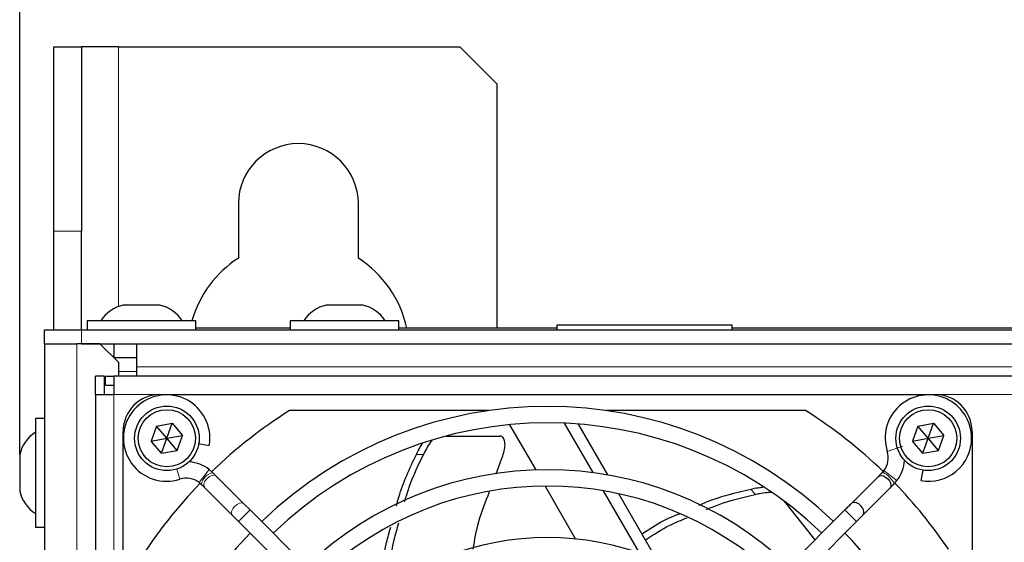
# Model space of a CAD drawing. Header units: millimetres. Extents: x 5 to 418, y 2 to 292.
# Tile 41 of 52: x 58 to 84, y 239 to 253. Entities that reach past the tile are written whole.
import ezdxf

# ---------------------------------------------------------------- set-up
doc = ezdxf.new("R2010")
doc.units = ezdxf.units.MM
doc.layers.add('SLD-0', color=7, linetype='Continuous')
doc.styles.add('SLDTEXTSTYLE1', font='TXT', dxfattribs={"width": 0.605})
doc.dimstyles.new('SLDDIMSTYLE0', dxfattribs={"dimtxt": 3.081982, "dimasz": 3.5, "dimexe": 0, "dimexo": 0.0625, "dimgap": 0.770496, "dimtad": 1, "dimdec": 1, "dimlfac": 4, "dimrnd": 1e-09, "dimzin": 12, "dimdsep": 46, "dimtxsty": 'SLDTEXTSTYLE1', "dimsah": 1, "dimcen": 0.09, "dimadec": 0, "dimazin": 3, "dimtfac": 1, "dimtofl": 0, "dimtmove": 0, "dimatfit": 3, "dimfxl": 1, "dimfrac": 2, "dimtolj": 1, "dimtzin": 12, "dimarcsym": 0})

# ---------------------------------------------------------------- blocks, each defined once
blk = doc.blocks.new('_D')
at = {"layer": 'SLD-0', "color": 7}
for p, q in [((57.721, 241.137), (57.721, 270.187)), ((141.571, 240.748), (141.571, 270.187)), ((57.721, 269.187), (141.571, 269.187))]:
    blk.add_line(p, q, dxfattribs=at)
for points in [[(57.721, 269.187), (61.221, 268.727), (61.221, 269.647)], [(141.571, 269.187), (138.071, 269.647), (138.071, 268.727)]]:
    blk.add_solid(points, dxfattribs=at)
at = {"layer": 'SLD-0', "color": 7, "insert": (94.355, 273.28), "char_height": 3.175, "attachment_point": 1, "style": 'SLDTEXTSTYLE1'}
blk.add_mtext('335,4', dxfattribs=at)

msp = doc.modelspace()

# ---------------------------------------------------------------- linework, layer by layer
at = {"color": 7, "linetype": 'Continuous', "lineweight": 25}
for p, q in [((58.6465, 252.1875), (59.3965, 252.1875)), ((58.6465, 247.1875), (58.6465, 252.1875)), ((59.3965, 252.1875), (59.3965, 247.1875)), ((60.3965, 252.1875), (59.3965, 252.1875)), ((60.3965, 252.1875), (69.6465, 252.1875)), ((70.6465, 251.1875), (69.6465, 252.1875)), ((70.6465, 251.1875), (70.6465, 244.5625)), ((63.6465, 247.9375), (63.6465, 246.4592)), ((66.8965, 246.4592), (66.8965, 247.9375)), ((58.6465, 244.5125), (58.6465, 247.1875)), ((59.3965, 244.5125), (59.3965, 247.1875)), ((61.5215, 245.1875), (60.5215, 245.1875)), ((67.0215, 245.1875), (66.0215, 245.1875)), ((59.5465, 244.7625), (59.5465, 244.5125)), ((62.4965, 244.7625), (59.5465, 244.7625)), ((62.4965, 244.5125), (62.4965, 244.7625)), ((65.0465, 244.7625), (65.0465, 244.5125)), ((67.9965, 244.7625), (65.0465, 244.7625)), ((67.9965, 244.5125), (67.9965, 244.7625)), ((72.2715, 244.6375), (72.2715, 244.5125)), ((72.332, 244.6375), (72.2715, 244.6375)), ((77.0215, 244.6375), (72.332, 244.6375)), ((77.0215, 244.5125), (77.0215, 244.6375)), ((58.3965, 244.1375), (58.3965, 244.5125)), ((58.3965, 244.5125), (59.3965, 244.5125)), ((59.3965, 244.5125), (139.8965, 244.5125)), ((65.0465, 244.5625), (62.4965, 244.5625)), ((72.2715, 244.5625), (67.9965, 244.5625)), ((88.7965, 244.5625), (77.0215, 244.5625)), ((58.3965, 244.1375), (58.3965, 210.0875)), ((58.3965, 244.1375), (59.2715, 244.1375)), ((59.8965, 244.1375), (59.2715, 244.1375)), ((59.3965, 244.1375), (139.8965, 244.1375)), ((60.3965, 243.6375), (59.8965, 244.1375)), ((60.2715, 244.1375), (60.2715, 243.7625)), ((60.8965, 243.5125), (60.8965, 244.1375)), ((60.2715, 243.7625), (60.8965, 243.7625)), ((60.3965, 243.6375), (60.3965, 243.2625)), ((60.8965, 243.2625), (60.8965, 243.5125)), ((60.0215, 243.2625), (59.7715, 243.2625)), ((59.7715, 242.7625), (59.7715, 243.2625)), ((60.0215, 242.7625), (60.0215, 243.2625)), ((60.0465, 243.0125), (60.0465, 243.2625)), ((60.0465, 243.2625), (60.2715, 243.2625)), ((60.0465, 243.0125), (60.2715, 243.0125)), ((60.2715, 243.2625), (60.2715, 242.7625)), ((108.2715, 243.2625), (60.2715, 243.2625)), ((59.7715, 242.7625), (59.7715, 219.7625)), ((59.7715, 242.7625), (60.2715, 242.7625)), ((61.5215, 242.7625), (82.5215, 242.7625)), ((70.4328, 242.325), (65.0284, 242.325)), ((79.0146, 242.325), (73.6102, 242.325)), ((58.3965, 242.1125), (58.1465, 242.1125)), ((58.1465, 242.1125), (58.1465, 239.2856)), ((61.4303, 241.9063), (61.8566, 241.982)), ((61.709, 241.575), (61.8566, 241.982)), ((61.8566, 241.982), (62.1353, 241.6507)), ((70.9925, 241.9445), (71.7004, 240.7185)), ((72.4731, 241.9845), (73.2468, 240.6443)), ((73.6585, 240.5813), (72.8619, 241.961)), ((82.0553, 241.9063), (82.4816, 241.982)), ((82.334, 241.575), (82.4816, 241.982)), ((82.4816, 241.982), (82.7603, 241.6507)), ((60.5215, 223.4625), (60.5215, 241.7625)), ((61.4303, 241.9063), (61.2826, 241.4993)), ((61.709, 241.575), (61.4303, 241.9063)), ((82.0553, 241.9063), (81.9076, 241.4993)), ((82.334, 241.575), (82.0553, 241.9063)), ((83.5215, 241.7625), (83.5215, 220.7625)), ((61.2826, 241.4993), (61.709, 241.575)), ((61.5614, 241.1679), (61.2826, 241.4993)), ((61.5614, 241.1679), (61.709, 241.575)), ((61.709, 241.575), (62.1353, 241.6507)), ((61.9877, 241.2436), (61.709, 241.575)), ((61.9877, 241.2436), (62.1353, 241.6507)), ((62.5585, 241.4303), (62.8565, 241.3778)), ((69.2765, 241.637), (70.7259, 241.637)), ((81.9076, 241.4993), (82.334, 241.575)), ((82.1864, 241.1679), (81.9076, 241.4993)), ((82.1864, 241.1679), (82.334, 241.575)), ((82.334, 241.575), (82.7603, 241.6507)), ((82.6127, 241.2436), (82.334, 241.575)), ((82.6127, 241.2436), (82.7603, 241.6507)), ((61.5614, 241.1679), (61.9877, 241.2436)), ((82.1864, 241.1679), (82.6127, 241.2436)), ((57.7215, 241.1375), (57.7215, 240.1792)), ((70.6277, 240.6097), (70.772, 241.0076)), ((62.8557, 240.7299), (62.8554, 240.7295)), ((62.9571, 240.6412), (62.8557, 240.7299)), ((62.9572, 240.641), (62.9557, 240.6424)), ((63.0476, 240.5507), (62.9572, 240.641)), ((81.1357, 240.6981), (81.0858, 240.641)), ((82.187, 240.7124), (82.1368, 240.4274)), ((62.5858, 240.3767), (62.6431, 240.3266)), ((63.7982, 239.8001), (63.0476, 240.5507)), ((80.9851, 240.5403), (80.2551, 239.8104)), ((81.4001, 240.3267), (81.4889, 240.4283)), ((81.4889, 240.4283), (81.4888, 240.4283)), ((57.7215, 240.1792), (57.7215, 240.1375)), ((62.6429, 240.3267), (62.7333, 240.2364)), ((62.7333, 240.2364), (63.4839, 239.4857)), ((71.954, 240.2792), (72.7824, 238.8444)), ((73.5309, 240.1522), (74.5041, 238.4667)), ((80.5694, 239.4961), (81.2994, 240.226)), ((74.9859, 238.2822), (73.9537, 240.07)), ((78.4211, 239.877), (79.2643, 238.8196)), ((63.9629, 239.6353), (63.7982, 239.8001)), ((71.0561, 232.5422), (63.9629, 239.6353)), ((80.08, 239.6353), (72.9869, 232.5422)), ((58.1465, 239.2856), (58.1465, 239.1625)), ((63.4839, 239.4857), (63.6486, 239.321)), ((63.6486, 239.321), (70.7418, 232.2278)), ((73.3012, 232.2278), (80.3944, 239.321)), ((58.1465, 239.1625), (58.3965, 239.1625))]:
    msp.add_line(p, q, dxfattribs=at)
at = {"color": 7, "linetype": 'Continuous', "lineweight": 18}
for p, q in [((60.3965, 245.1481), (60.3965, 252.1875)), ((59.3965, 247.1875), (58.6465, 247.1875)), ((59.3965, 244.5125), (59.3965, 244.1375)), ((59.2715, 244.1375), (59.2715, 214.995)), ((60.8965, 243.3875), (60.3965, 243.3875)), ((138.3965, 243.5125), (60.8965, 243.5125)), ((60.2715, 242.7625), (60.2715, 219.7625)), ((61.5215, 242.7625), (60.2715, 242.7625)), ((86.0215, 242.7625), (82.5215, 242.7625)), ((81.6483, 241.3576), (81.2254, 241.2209)), ((68.6591, 241.137), (68.4676, 241.137)), ((61.9743, 240.7411), (62.0631, 240.4664)), ((62.8554, 240.7295), (62.5858, 240.3767)), ((81.4888, 240.4283), (81.1357, 240.6981)), ((77.6453, 240.0479), (77.5259, 240.1976)), ((63.9629, 239.6353), (63.6486, 239.321)), ((80.08, 239.6353), (80.3944, 239.321))]:
    msp.add_line(p, q, dxfattribs=at)
at = {"color": 7, "linetype": 'Continuous', "lineweight": 18, "flags": 128}
for points in [[(81.4001, 240.3267), (81.404, 240.3546), (81.3835, 240.4022), (81.3415, 240.4622), (81.2846, 240.5255), (81.2212, 240.5825), (81.1612, 240.6245), (81.1137, 240.645), (81.0858, 240.6411)], [(63.0476, 240.5507), (63.0443, 240.5538), (62.9952, 240.5748), (62.9302, 240.5682), (62.8591, 240.535), (62.7928, 240.4803), (62.7413, 240.4123), (62.7126, 240.3415), (62.7109, 240.2787), (62.7333, 240.2364)], [(63.7982, 239.8001), (63.7949, 239.8032), (63.7458, 239.8242), (63.6808, 239.8176), (63.6097, 239.7844), (63.5434, 239.7296), (63.492, 239.6617), (63.4632, 239.5909), (63.4615, 239.528), (63.4839, 239.4857)]]:
    msp.add_lwpolyline(points, dxfattribs=at)
at = {"color": 7, "linetype": 'Continuous', "lineweight": 25, "flags": 128}
for points in [[(80.9851, 240.5403), (81.018, 240.5607), (81.0736, 240.566), (81.124, 240.5536), (81.1813, 240.5242), (81.2374, 240.4783), (81.2832, 240.4222), (81.3126, 240.365), (81.325, 240.3146), (81.3197, 240.259), (81.2994, 240.226), (81.2994, 240.226)], [(80.5694, 239.4961), (80.5898, 239.529), (80.5951, 239.5846), (80.5827, 239.6351), (80.5533, 239.6923), (80.5074, 239.7484), (80.4513, 239.7942), (80.3941, 239.8237), (80.3436, 239.8361), (80.288, 239.8308), (80.2551, 239.8104), (80.2551, 239.8104)]]:
    msp.add_lwpolyline(points, dxfattribs=at)
at = {"color": 7, "linetype": 'Continuous', "lineweight": 25}
for centre, radius in [((61.709, 241.575), 0.875), ((61.709, 241.575), 0.775), ((82.334, 241.575), 0.875), ((82.334, 241.575), 0.775)]:
    msp.add_circle(centre, radius, dxfattribs=at)
for centre, radius, start, end in [((65.2715, 247.9375), 1.625, 0, 180), ((65.2715, 243.9375), 3, 122.79717, 164.03799), ((65.2715, 243.9375), 3, 12.0247, 57.20283), ((60.759, 244.2161), 1, 103.74131, 146.88111), ((61.284, 244.2161), 1, 33.11889, 76.25869), ((66.259, 244.2161), 1, 103.74131, 146.88111), ((66.784, 244.2161), 1, 33.11889, 76.25869), ((61.5215, 241.7625), 1, 90, 180), ((61.7027, 241.5812), 1.1716, 0, 287.91104), ((82.3402, 241.5812), 1.1716, 0, 197.91104), ((82.5215, 241.7625), 1, 0, 90), ((72.0215, 231.2625), 13.0875, 122.29889, 134.03176), ((72.0215, 231.2625), 11.176, 46.13948, 133.86052), ((72.0215, 231.2625), 13.0875, 45.98193, 57.70111), ((72.0215, 231.2625), 10.7315, 46.18668, 133.81332), ((58.6929, 240.8999), 1, 123.11889, 166.25869), ((61.7027, 241.5812), 1.1716, 350, 0), ((82.3402, 241.5812), 1.1716, 260, 0), ((80.6816, 241.0452), 0.5715, 322.6142, 17.91104), ((62.2388, 239.9226), 1.016, 52.6142, 85.09978), ((80.6816, 241.0452), 1.016, 322.6142, 356.14475), ((72.0215, 231.2625), 9.4615, 46.346, 133.654), ((72.0215, 231.2625), 13.0875, 135.97749, 147.70111), ((62.2388, 239.9226), 0.5715, 52.6142, 107.91104), ((72.0215, 231.2625), 13.0875, 33.92737, 44.03788), ((58.6929, 240.375), 1, 193.74131, 236.88111), ((72.0215, 231.2625), 9.017, 46.41236, 133.58764), ((72.0215, 231.2625), 11.176, 136.13948, 223.86052), ((72.0215, 231.2625), 7.62, 46.67136, 133.32864), ((72.0215, 231.2625), 11.176, 0, 43.86052)]:
    msp.add_arc(centre, radius, start, end, dxfattribs=at)
at = {"color": 7, "linetype": 'Continuous', "lineweight": 18}
msp.add_arc((63.0274, 240.2586), 0.3904, 100.57886, 169.94787, dxfattribs=at)
at = {"color": 7, "linetype": 'Continuous', "lineweight": 25}
for points, knots in [([(68.4676, 241.137), (68.5, 241.2011), (68.5548, 241.3097), (68.6108, 241.3956), (68.6338, 241.4308)], [0, 0, 0, 0, 0.591156, 1, 1, 1, 1]), ([(68.8836, 241.5161), (68.8606, 241.4843), (68.807, 241.41), (68.7274, 241.2732), (68.6778, 241.1743), (68.6591, 241.137)], [0, 0, 0, 0, 0.31795527, 0.74271537, 1, 1, 1, 1]), ([(70.772, 241.0076), (70.7965, 241.0676), (70.8455, 241.1875), (70.875, 241.3643), (70.8669, 241.5116), (70.82, 241.6066), (70.7646, 241.6355), (70.7314, 241.6368), (70.7259, 241.637)], [0, 0, 0, 0, 0.2017149, 0.4033333, 0.6062759, 0.8012788, 0.9668537, 1, 1, 1, 1]), ([(67.9294, 239.7448), (67.95, 239.8242), (68.0748, 240.3068), (68.2889, 240.7591), (68.4676, 241.137)], [0, 0, 0, 0, 0.1647088, 1, 1, 1, 1]), ([(68.1513, 239.8518), (68.1662, 239.9073), (68.2854, 240.3528), (68.4847, 240.7709), (68.6591, 241.137)], [0, 0, 0, 0, 0.124511, 1, 1, 1, 1]), ([(81.0858, 240.641), (81.0681, 240.6234), (81.0319, 240.5872), (81.0009, 240.5562), (80.9851, 240.5403)], [0, 0, 0, 0, 0.487972, 1, 1, 1, 1]), ([(70.008, 238.5674), (70.0496, 238.8192), (70.1384, 239.3564), (70.3441, 239.8608), (70.4533, 240.1287)], [0, 0, 0, 0, 0.4687453, 1, 1, 1, 1]), ([(76.1244, 239.7601), (76.1919, 239.7902), (76.6396, 239.9898), (77.1189, 240.1022), (77.5259, 240.1976)], [0, 0, 0, 0, 0.1507674, 1, 1, 1, 1]), ([(77.5259, 240.1976), (77.5963, 240.2124), (77.7125, 240.2367), (77.8123, 240.2463), (77.8517, 240.2501)], [0, 0, 0, 0, 0.6056551, 1, 1, 1, 1]), ([(78.0891, 240.1093), (78.0476, 240.1073), (77.9538, 240.1029), (77.7944, 240.0795), (77.6861, 240.0566), (77.6453, 240.0479)], [0, 0, 0, 0, 0.3309503, 0.7476174, 1, 1, 1, 1]), ([(81.2994, 240.226), (81.3152, 240.2419), (81.3462, 240.2729), (81.3824, 240.3091), (81.4001, 240.3267)], [0, 0, 0, 0, 0.512028, 1, 1, 1, 1]), ([(76.3281, 239.6455), (76.3794, 239.6678), (76.8007, 239.8517), (77.2503, 239.9561), (77.6453, 240.0479)], [0, 0, 0, 0, 0.1215584, 1, 1, 1, 1]), ([(80.2551, 239.8104), (80.2281, 239.7834), (80.1749, 239.7302), (80.1114, 239.6666), (80.08, 239.6353)], [0, 0, 0, 0, 0.5072627, 1, 1, 1, 1]), ([(67.7006, 237.5122), (67.7337, 237.954), (67.7788, 238.5551), (67.9494, 239.1311), (67.9946, 239.2837)], [0, 0, 0, 0, 0.7349403, 1, 1, 1, 1]), ([(74.5817, 238.9823), (74.7687, 239.1099), (75.0891, 239.3287), (75.449, 239.4722), (75.5989, 239.5319)], [0, 0, 0, 0, 0.5836066, 1, 1, 1, 1]), ([(74.6762, 238.8186), (74.8934, 238.964), (75.2496, 239.2023), (75.6476, 239.3595), (75.8027, 239.4209)], [0, 0, 0, 0, 0.6099647, 1, 1, 1, 1]), ([(80.3944, 239.321), (80.4257, 239.3523), (80.4892, 239.4159), (80.5424, 239.4691), (80.5694, 239.4961)], [0, 0, 0, 0, 0.4927373, 1, 1, 1, 1]), ([(67.4957, 237.3396), (67.5247, 237.8145), (67.5624, 238.4341), (67.7336, 239.028), (67.7735, 239.1667)], [0, 0, 0, 0, 0.7664871, 1, 1, 1, 1])]:
    msp.add_open_spline(points, degree=3, knots=knots, dxfattribs=at)

# ---------------------------------------------------------------- dimensions: what is measured, and where the dimension line sits
at = {"layer": 'SLD-0', "color": 7}
dim = msp.add_linear_dim(base=(141.5715, 269.1875), p1=(57.7215, 241.1375), p2=(141.5715, 240.7482), dimstyle='SLDDIMSTYLE0', dxfattribs=at)
dim.commit()
dim.dimension.update_dxf_attribs({"geometry": '_D', "text_midpoint": (99.6465, 269.1875), "dimtype": 160})

doc.saveas('drawing.dxf')
